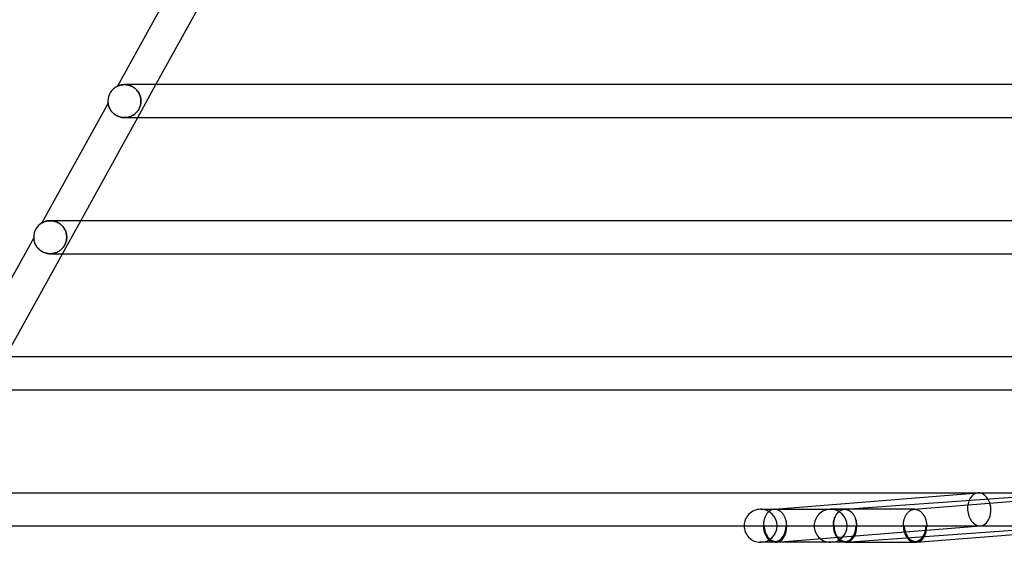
# Model space of a CAD drawing. Header units: millimetres. Extents: x -535 to 535, y -2 to 330.
# Tile 2 of 88: x -473 to -353, y -2 to 61. Entities that reach past the tile are written whole.
import ezdxf

# ---------------------------------------------------------------- set-up
doc = ezdxf.new("R2010")
doc.units = ezdxf.units.MM
doc.layers.add('HIDDEN', color=7, linetype='Continuous')
doc.layers.add('THICK', color=7, linetype='Continuous')

msp = doc.modelspace()

# ---------------------------------------------------------------- linework, layer by layer
at = {"layer": 'HIDDEN'}
for p, q in [((-460.84, 53.31), (-460.85, 53.31)), ((-460.83, 53.32), (-460.84, 53.31)), ((-460.81, 53.33), (-460.83, 53.32)), ((-460.78, 53.34), (-460.81, 53.33)), ((-460.75, 53.35), (-460.78, 53.34)), ((-460.71, 53.37), (-460.75, 53.35)), ((-460.66, 53.39), (-460.71, 53.37)), ((-460.61, 53.41), (-460.66, 53.39)), ((-460.55, 53.42), (-460.61, 53.41)), ((-460.48, 53.44), (-460.55, 53.42)), ((-460.41, 53.46), (-460.48, 53.44)), ((-460.34, 53.47), (-460.41, 53.46)), ((-460.26, 53.48), (-460.34, 53.47)), ((-460.17, 53.49), (-460.26, 53.48)), ((-460.09, 53.5), (-460.17, 53.49)), ((-460, 53.5), (-460.09, 53.5)), ((-459.91, 53.5), (-460, 53.5)), ((-460, 53.5), (-459.91, 53.5)), ((-459.81, 53.49), (-459.91, 53.5)), ((-459.91, 53.5), (-459.81, 53.49)), ((-459.72, 53.48), (-459.81, 53.49)), ((-459.81, 53.49), (-459.71, 53.48)), ((-459.62, 53.46), (-459.72, 53.48)), ((-459.71, 53.48), (-459.61, 53.46)), ((-459.52, 53.44), (-459.62, 53.46)), ((-459.61, 53.46), (-459.51, 53.44)), ((-459.42, 53.41), (-459.52, 53.44)), ((-459.51, 53.44), (-459.41, 53.41)), ((-459.32, 53.38), (-459.42, 53.41)), ((-459.41, 53.41), (-459.3, 53.38)), ((-459.21, 53.34), (-459.32, 53.38)), ((-459.3, 53.38), (-459.2, 53.33)), ((-459.11, 53.29), (-459.21, 53.34)), ((-459.2, 53.33), (-459.1, 53.29)), ((-459.01, 53.24), (-459.11, 53.29)), ((-459.1, 53.29), (-459, 53.23)), ((-458.92, 53.18), (-459.01, 53.24)), ((-459, 53.23), (-458.9, 53.17)), ((-458.82, 53.12), (-458.92, 53.18)), ((-458.9, 53.17), (-458.8, 53.11)), ((-458.73, 53.05), (-458.82, 53.12)), ((-458.8, 53.11), (-458.71, 53.03)), ((-458.64, 52.97), (-458.73, 53.05)), ((-458.71, 53.03), (-458.63, 52.96)), ((-458.56, 52.89), (-458.64, 52.97)), ((-458.63, 52.96), (-458.54, 52.88)), ((-458.48, 52.81), (-458.56, 52.89)), ((-458.54, 52.88), (-458.47, 52.79)), ((-458.41, 52.72), (-458.48, 52.81)), ((-458.47, 52.79), (-458.4, 52.7)), ((-458.34, 52.62), (-458.41, 52.72)), ((-458.4, 52.7), (-458.33, 52.61)), ((-458.38, 49.5), (-456.18, 53.5)), ((-458.28, 52.53), (-458.34, 52.62)), ((-458.33, 52.61), (-458.27, 52.52)), ((-458.23, 52.43), (-458.28, 52.53)), ((-458.27, 52.52), (-458.22, 52.42)), ((-458.18, 52.33), (-458.23, 52.43)), ((-458.22, 52.42), (-458.17, 52.32)), ((-458.13, 52.23), (-458.18, 52.33)), ((-458.17, 52.32), (-458.13, 52.22)), ((-458.1, 52.13), (-458.13, 52.23)), ((-458.13, 52.22), (-458.09, 52.12)), ((-458.07, 52.02), (-458.1, 52.13)), ((-458.09, 52.12), (-458.06, 52.02)), ((-458.04, 51.92), (-458.07, 52.02)), ((-458.06, 52.02), (-458.04, 51.91)), ((-458.02, 51.81), (-458.04, 51.92)), ((-458.04, 51.91), (-458.02, 51.81)), ((-458.01, 51.71), (-458.02, 51.81)), ((-458.02, 51.81), (-458.01, 51.71)), ((-458, 51.6), (-458.01, 51.71)), ((-458.01, 51.71), (-458, 51.6)), ((-458.01, 51.29), (-458, 51.4)), ((-458, 51.4), (-458.01, 51.29)), ((-458, 51.5), (-458, 51.6)), ((-458, 51.6), (-458, 51.5)), ((-458, 51.4), (-458, 51.5)), ((-458, 51.5), (-458, 51.4)), ((-461.98, 51.25), (-461.98, 51.25)), ((-461.98, 51.25), (-461.98, 51.25)), ((-461.98, 51.25), (-461.98, 51.24)), ((-461.98, 51.24), (-461.98, 51.22)), ((-461.98, 51.22), (-461.98, 51.2)), ((-461.98, 51.2), (-461.97, 51.16)), ((-461.97, 51.16), (-461.96, 51.12)), ((-461.96, 51.12), (-461.95, 51.07)), ((-461.95, 51.07), (-461.94, 51.02)), ((-461.94, 51.02), (-461.92, 50.96)), ((-461.92, 50.96), (-461.91, 50.9)), ((-461.91, 50.9), (-461.88, 50.83)), ((-461.88, 50.83), (-461.85, 50.76)), ((-461.85, 50.76), (-461.82, 50.68)), ((-461.82, 50.68), (-461.79, 50.61)), ((-461.79, 50.61), (-461.74, 50.53)), ((-461.74, 50.53), (-461.7, 50.45)), ((-461.7, 50.45), (-461.65, 50.37)), ((-461.65, 50.37), (-461.59, 50.29)), ((-461.59, 50.29), (-461.52, 50.21)), ((-461.52, 50.21), (-461.45, 50.13)), ((-458.6, 50.07), (-458.52, 50.15)), ((-458.5, 50.17), (-458.57, 50.1)), ((-458.52, 50.15), (-458.45, 50.23)), ((-458.44, 50.25), (-458.5, 50.17)), ((-458.45, 50.23), (-458.39, 50.32)), ((-458.37, 50.33), (-458.44, 50.25)), ((-458.39, 50.32), (-458.33, 50.4)), ((-458.32, 50.42), (-458.37, 50.33)), ((-458.33, 50.4), (-458.27, 50.5)), ((-458.26, 50.51), (-458.32, 50.42)), ((-458.27, 50.5), (-458.22, 50.59)), ((-458.21, 50.6), (-458.26, 50.51)), ((-458.22, 50.59), (-458.17, 50.69)), ((-458.17, 50.7), (-458.21, 50.6)), ((-458.17, 50.69), (-458.13, 50.79)), ((-458.13, 50.79), (-458.17, 50.7)), ((-458.13, 50.79), (-458.09, 50.89)), ((-458.09, 50.89), (-458.13, 50.79)), ((-458.09, 50.89), (-458.06, 50.99)), ((-458.06, 50.99), (-458.09, 50.89)), ((-458.06, 50.99), (-458.04, 51.09)), ((-458.04, 51.09), (-458.06, 50.99)), ((-458.04, 51.09), (-458.02, 51.19)), ((-458.02, 51.19), (-458.04, 51.09)), ((-458.02, 51.19), (-458.01, 51.29)), ((-458.01, 51.29), (-458.02, 51.19)), ((-461.45, 50.13), (-461.37, 50.05)), ((-461.37, 50.05), (-461.29, 49.98)), ((-461.29, 49.98), (-461.2, 49.91)), ((-461.2, 49.91), (-461.11, 49.84)), ((-461.11, 49.84), (-461.01, 49.78)), ((-461.01, 49.78), (-460.91, 49.72)), ((-460.91, 49.72), (-460.8, 49.67)), ((-460.8, 49.67), (-460.69, 49.62)), ((-460.69, 49.62), (-460.57, 49.59)), ((-460.57, 49.59), (-460.46, 49.55)), ((-460.46, 49.55), (-460.34, 49.53)), ((-460.34, 49.53), (-460.22, 49.51)), ((-460.22, 49.51), (-460.1, 49.5)), ((-460.1, 49.5), (-459.99, 49.5)), ((-459.99, 49.5), (-459.87, 49.5)), ((-459.88, 49.5), (-459.99, 49.5)), ((-459.77, 49.51), (-459.88, 49.5)), ((-459.87, 49.5), (-459.76, 49.51)), ((-459.66, 49.53), (-459.77, 49.51)), ((-459.76, 49.51), (-459.65, 49.53)), ((-459.55, 49.55), (-459.66, 49.53)), ((-459.65, 49.53), (-459.54, 49.55)), ((-459.44, 49.58), (-459.55, 49.55)), ((-459.54, 49.55), (-459.43, 49.58)), ((-459.34, 49.61), (-459.44, 49.58)), ((-459.43, 49.58), (-459.32, 49.62)), ((-459.24, 49.65), (-459.34, 49.61)), ((-459.32, 49.62), (-459.22, 49.66)), ((-459.15, 49.69), (-459.24, 49.65)), ((-459.22, 49.66), (-459.12, 49.7)), ((-459.06, 49.74), (-459.15, 49.69)), ((-459.12, 49.7), (-459.02, 49.75)), ((-458.97, 49.79), (-459.06, 49.74)), ((-459.02, 49.75), (-458.93, 49.81)), ((-458.88, 49.84), (-458.97, 49.79)), ((-458.93, 49.81), (-458.84, 49.87)), ((-458.8, 49.9), (-458.88, 49.84)), ((-458.84, 49.87), (-458.75, 49.93)), ((-458.72, 49.96), (-458.8, 49.9)), ((-458.75, 49.93), (-458.67, 50)), ((-458.64, 50.03), (-458.72, 49.96)), ((-458.67, 50), (-458.6, 50.07)), ((-458.57, 50.1), (-458.64, 50.03)), ((-469.99, 36.74), (-470, 36.73)), ((-470, 36.73), (-470, 36.73)), ((-469.97, 36.75), (-469.99, 36.74)), ((-469.94, 36.76), (-469.97, 36.75)), ((-469.91, 36.78), (-469.94, 36.76)), ((-469.87, 36.8), (-469.91, 36.78)), ((-469.83, 36.82), (-469.87, 36.8)), ((-469.78, 36.84), (-469.83, 36.82)), ((-469.73, 36.86), (-469.78, 36.84)), ((-469.66, 36.89), (-469.73, 36.86)), ((-469.6, 36.91), (-469.66, 36.89)), ((-469.53, 36.93), (-469.6, 36.91)), ((-469.45, 36.95), (-469.53, 36.93)), ((-469.37, 36.97), (-469.45, 36.95)), ((-469.28, 36.98), (-469.37, 36.97)), ((-469.19, 36.99), (-469.28, 36.98)), ((-469.1, 37), (-469.19, 36.99)), ((-469, 37), (-469.1, 37)), ((-468.9, 37), (-469, 37)), ((-469, 37), (-468.89, 37)), ((-468.8, 36.99), (-468.9, 37)), ((-468.89, 37), (-468.79, 36.99)), ((-468.69, 36.98), (-468.8, 36.99)), ((-468.79, 36.99), (-468.68, 36.97)), ((-468.59, 36.96), (-468.69, 36.98)), ((-468.68, 36.97), (-468.56, 36.95)), ((-468.48, 36.93), (-468.59, 36.96)), ((-468.56, 36.95), (-468.45, 36.92)), ((-468.37, 36.9), (-468.48, 36.93)), ((-468.45, 36.92), (-468.34, 36.89)), ((-468.26, 36.86), (-468.37, 36.9)), ((-468.34, 36.89), (-468.23, 36.85)), ((-468.15, 36.81), (-468.26, 36.86)), ((-468.23, 36.85), (-468.12, 36.8)), ((-468.05, 36.76), (-468.15, 36.81)), ((-468.12, 36.8), (-468.01, 36.74)), ((-467.94, 36.7), (-468.05, 36.76)), ((-468.01, 36.74), (-467.91, 36.68)), ((-467.84, 36.63), (-467.94, 36.7)), ((-467.91, 36.68), (-467.81, 36.61)), ((-467.74, 36.56), (-467.84, 36.63)), ((-467.81, 36.61), (-467.71, 36.53)), ((-467.64, 36.47), (-467.74, 36.56)), ((-467.71, 36.53), (-467.62, 36.45)), ((-467.56, 36.39), (-467.64, 36.47)), ((-467.62, 36.45), (-467.54, 36.37)), ((-467.47, 36.3), (-467.56, 36.39)), ((-467.54, 36.37), (-467.46, 36.28)), ((-467.49, 33), (-465.29, 37)), ((-467.4, 36.2), (-467.47, 36.3)), ((-467.46, 36.28), (-467.39, 36.19)), ((-467.33, 36.1), (-467.4, 36.2)), ((-467.39, 36.19), (-467.32, 36.09)), ((-467.26, 36), (-467.33, 36.1)), ((-467.32, 36.09), (-467.26, 36)), ((-467.2, 35.89), (-467.26, 36)), ((-467.26, 36), (-467.21, 35.9)), ((-467.21, 35.9), (-467.16, 35.8)), ((-467.16, 35.78), (-467.2, 35.89)), ((-471, 34.93), (-471, 34.93)), ((-471, 34.93), (-471, 34.92)), ((-471, 34.92), (-471, 34.91)), ((-471, 34.91), (-471, 34.88)), ((-471, 34.88), (-470.99, 34.85)), ((-470.99, 34.85), (-470.99, 34.81)), ((-470.99, 34.81), (-470.99, 34.76)), ((-470.99, 34.76), (-470.98, 34.7)), ((-470.98, 34.7), (-470.97, 34.64)), ((-470.97, 34.64), (-470.95, 34.57)), ((-467.16, 35.8), (-467.12, 35.7)), ((-467.11, 35.67), (-467.16, 35.78)), ((-467.12, 35.7), (-467.09, 35.6)), ((-467.08, 35.56), (-467.11, 35.67)), ((-467.09, 35.6), (-467.06, 35.5)), ((-467.05, 35.45), (-467.08, 35.56)), ((-467.06, 35.5), (-467.04, 35.39)), ((-467.03, 35.33), (-467.05, 35.45)), ((-467.05, 34.56), (-467.03, 34.65)), ((-467.04, 35.39), (-467.02, 35.29)), ((-467.02, 34.69), (-467.04, 34.59)), ((-467.01, 35.22), (-467.03, 35.33)), ((-467.03, 34.65), (-467.02, 34.73)), ((-467.02, 35.29), (-467.01, 35.19)), ((-467.02, 34.73), (-467.01, 34.82)), ((-467.01, 34.79), (-467.02, 34.69)), ((-467, 35.11), (-467.01, 35.22)), ((-467.01, 35.19), (-467, 35.1)), ((-467.01, 34.82), (-467, 34.91)), ((-467, 34.89), (-467.01, 34.79)), ((-467, 35), (-467, 35.11)), ((-467, 35.1), (-467, 35)), ((-467, 34.91), (-467, 35)), ((-467, 35), (-467, 34.89)), ((-470.95, 34.57), (-470.93, 34.49)), ((-470.93, 34.49), (-470.91, 34.41)), ((-470.91, 34.41), (-470.88, 34.33)), ((-470.88, 34.33), (-470.85, 34.24)), ((-470.85, 34.24), (-470.81, 34.15)), ((-470.81, 34.15), (-470.76, 34.06)), ((-470.76, 34.06), (-470.71, 33.97)), ((-470.71, 33.97), (-470.65, 33.88)), ((-470.65, 33.88), (-470.59, 33.79)), ((-470.59, 33.79), (-470.51, 33.7)), ((-470.51, 33.7), (-470.43, 33.61)), ((-470.43, 33.61), (-470.35, 33.53)), ((-470.35, 33.53), (-470.26, 33.45)), ((-470.26, 33.45), (-470.16, 33.37)), ((-467.84, 33.37), (-467.76, 33.43)), ((-467.75, 33.44), (-467.83, 33.38)), ((-467.76, 33.43), (-467.69, 33.49)), ((-467.66, 33.51), (-467.75, 33.44)), ((-467.69, 33.49), (-467.62, 33.56)), ((-467.59, 33.58), (-467.66, 33.51)), ((-467.62, 33.56), (-467.55, 33.62)), ((-467.51, 33.67), (-467.59, 33.58)), ((-467.55, 33.62), (-467.48, 33.7)), ((-467.44, 33.75), (-467.51, 33.67)), ((-467.48, 33.7), (-467.42, 33.77)), ((-467.37, 33.84), (-467.44, 33.75)), ((-467.42, 33.77), (-467.36, 33.85)), ((-467.3, 33.94), (-467.37, 33.84)), ((-467.36, 33.85), (-467.31, 33.94)), ((-467.31, 33.94), (-467.25, 34.02)), ((-467.24, 34.04), (-467.3, 33.94)), ((-467.25, 34.02), (-467.21, 34.11)), ((-467.19, 34.15), (-467.24, 34.04)), ((-467.21, 34.11), (-467.17, 34.2)), ((-467.14, 34.26), (-467.19, 34.15)), ((-467.17, 34.2), (-467.13, 34.29)), ((-467.1, 34.37), (-467.14, 34.26)), ((-467.13, 34.29), (-467.1, 34.38)), ((-467.07, 34.48), (-467.1, 34.37)), ((-467.1, 34.38), (-467.07, 34.47)), ((-467.04, 34.59), (-467.07, 34.48)), ((-467.07, 34.47), (-467.05, 34.56)), ((-470.16, 33.37), (-470.05, 33.3)), ((-470.05, 33.3), (-469.94, 33.24)), ((-469.94, 33.24), (-469.83, 33.18)), ((-469.83, 33.18), (-469.71, 33.13)), ((-469.71, 33.13), (-469.59, 33.09)), ((-469.59, 33.09), (-469.47, 33.06)), ((-469.47, 33.06), (-469.35, 33.03)), ((-469.35, 33.03), (-469.23, 33.01)), ((-469.23, 33.01), (-469.11, 33)), ((-469.11, 33), (-468.99, 33)), ((-468.88, 33), (-469, 33)), ((-468.99, 33), (-468.87, 33)), ((-468.76, 33.01), (-468.88, 33)), ((-468.87, 33), (-468.75, 33.01)), ((-468.64, 33.03), (-468.76, 33.01)), ((-468.75, 33.01), (-468.64, 33.03)), ((-468.64, 33.03), (-468.53, 33.06)), ((-468.53, 33.06), (-468.64, 33.03)), ((-468.53, 33.06), (-468.42, 33.09)), ((-468.41, 33.09), (-468.53, 33.06)), ((-468.42, 33.09), (-468.31, 33.12)), ((-468.31, 33.12), (-468.41, 33.09)), ((-468.31, 33.12), (-468.21, 33.16)), ((-468.2, 33.16), (-468.31, 33.12)), ((-468.21, 33.16), (-468.11, 33.21)), ((-468.1, 33.21), (-468.2, 33.16)), ((-468.11, 33.21), (-468.02, 33.26)), ((-468.01, 33.26), (-468.1, 33.21)), ((-468.02, 33.26), (-467.93, 33.31)), ((-467.92, 33.32), (-468.01, 33.26)), ((-467.93, 33.31), (-467.84, 33.37)), ((-467.83, 33.38), (-467.92, 33.32)), ((-364.28, 2), (-339.57, 3.99)), ((-382.78, 2), (-382.89, 2)), ((-382.25, 1.26), (-382.29, 1.19)), ((-382.21, 1.34), (-382.25, 1.26)), ((-382.17, 1.41), (-382.21, 1.34)), ((-382.12, 1.48), (-382.17, 1.41)), ((-382.07, 1.54), (-382.12, 1.48)), ((-382.01, 1.6), (-382.07, 1.54)), ((-381.96, 1.66), (-382.01, 1.6)), ((-381.9, 1.71), (-381.96, 1.66)), ((-381.84, 1.76), (-381.9, 1.71)), ((-381.78, 1.8), (-381.84, 1.76)), ((-381.72, 1.84), (-381.78, 1.8)), ((-381.66, 1.88), (-381.72, 1.84)), ((-381.59, 1.91), (-381.66, 1.88)), ((-381.52, 1.94), (-381.59, 1.91)), ((-381.46, 1.96), (-381.52, 1.94)), ((-381.39, 1.98), (-381.46, 1.96)), ((-381.32, 1.99), (-381.39, 1.98)), ((-381.25, 2), (-381.32, 1.99)), ((-381.24, 2), (-381.25, 2)), ((-381.25, 2), (-381.21, 2)), ((-381.23, 2), (-381.24, 2)), ((-381.21, 2), (-381.23, 2)), ((-381.2, 2), (-381.21, 2)), ((-381.18, 2), (-381.2, 2)), ((-381.17, 2), (-381.18, 2)), ((-381.11, 2), (-381.17, 2)), ((-381.04, 1.99), (-381.11, 2)), ((-380.97, 1.98), (-381.04, 1.99)), ((-380.91, 1.97), (-380.97, 1.98)), ((-380.85, 1.95), (-380.91, 1.97)), ((-380.78, 1.92), (-380.85, 1.95)), ((-380.72, 1.9), (-380.78, 1.92)), ((-380.66, 1.87), (-380.72, 1.9)), ((-380.6, 1.83), (-380.66, 1.87)), ((-380.53, 1.79), (-380.6, 1.83)), ((-380.48, 1.75), (-380.53, 1.79)), ((-380.42, 1.7), (-380.48, 1.75)), ((-380.36, 1.65), (-380.42, 1.7)), ((-380.31, 1.6), (-380.36, 1.65)), ((-380.26, 1.54), (-380.31, 1.6)), ((-380.21, 1.48), (-380.26, 1.54)), ((-380.16, 1.41), (-380.21, 1.48)), ((-380.11, 1.35), (-380.16, 1.41)), ((-380.07, 1.28), (-380.11, 1.35)), ((-380.02, 1.21), (-380.07, 1.28)), ((-379.98, 1.13), (-380.02, 1.21)), ((-372.68, 2), (-374.4, 2)), ((-364.2, 2), (-374.4, 2)), ((-373.8, 1.2), (-373.84, 1.13)), ((-373.76, 1.27), (-373.8, 1.2)), ((-373.8, 1.19), (-373.76, 1.27)), ((-373.72, 1.34), (-373.76, 1.27)), ((-373.76, 1.27), (-373.72, 1.34)), ((-373.67, 1.41), (-373.72, 1.34)), ((-373.72, 1.34), (-373.67, 1.41)), ((-373.67, 1.41), (-373.62, 1.48)), ((-373.63, 1.47), (-373.67, 1.41)), ((-373.58, 1.53), (-373.63, 1.47)), ((-373.62, 1.48), (-373.57, 1.55)), ((-373.53, 1.59), (-373.58, 1.53)), ((-373.57, 1.55), (-373.52, 1.61)), ((-373.48, 1.65), (-373.53, 1.59)), ((-373.52, 1.61), (-373.46, 1.66)), ((-373.43, 1.7), (-373.48, 1.65)), ((-373.46, 1.66), (-373.4, 1.71)), ((-373.37, 1.74), (-373.43, 1.7)), ((-373.4, 1.71), (-373.34, 1.76)), ((-373.31, 1.79), (-373.37, 1.74)), ((-373.34, 1.76), (-373.28, 1.81)), ((-373.26, 1.83), (-373.31, 1.79)), ((-373.28, 1.81), (-373.22, 1.85)), ((-373.2, 1.86), (-373.26, 1.83)), ((-373.22, 1.85), (-373.16, 1.88)), ((-373.14, 1.89), (-373.2, 1.86)), ((-373.16, 1.88), (-373.09, 1.91)), ((-373.07, 1.92), (-373.14, 1.89)), ((-373.09, 1.91), (-373.03, 1.94)), ((-373.01, 1.94), (-373.07, 1.92)), ((-373.03, 1.94), (-372.96, 1.96)), ((-372.95, 1.96), (-373.01, 1.94)), ((-372.96, 1.96), (-372.89, 1.98)), ((-372.88, 1.98), (-372.95, 1.96)), ((-372.89, 1.98), (-372.82, 1.99)), ((-372.82, 1.99), (-372.88, 1.98)), ((-372.76, 2), (-372.82, 1.99)), ((-372.82, 1.99), (-372.75, 2)), ((-372.74, 2), (-372.76, 2)), ((-372.75, 2), (-372.74, 2)), ((-372.75, 2), (-372.72, 2)), ((-372.73, 2), (-372.74, 2)), ((-372.74, 2), (-372.73, 2)), ((-372.72, 2), (-372.73, 2)), ((-372.73, 2), (-372.72, 2)), ((-372.71, 2), (-372.72, 2)), ((-372.72, 2), (-372.71, 2)), ((-372.69, 2), (-372.71, 2)), ((-372.71, 2), (-372.69, 2)), ((-372.68, 2), (-372.69, 2)), ((-372.69, 2), (-372.68, 2)), ((-372.61, 2), (-372.68, 2)), ((-372.55, 1.99), (-372.61, 2)), ((-372.48, 1.98), (-372.55, 1.99)), ((-372.41, 1.96), (-372.48, 1.98)), ((-372.35, 1.94), (-372.41, 1.96)), ((-372.28, 1.92), (-372.35, 1.94)), ((-372.22, 1.89), (-372.28, 1.92)), ((-372.15, 1.86), (-372.22, 1.89)), ((-372.09, 1.82), (-372.15, 1.86)), ((-372.03, 1.78), (-372.09, 1.82)), ((-371.97, 1.73), (-372.03, 1.78)), ((-371.91, 1.68), (-371.97, 1.73)), ((-371.85, 1.63), (-371.91, 1.68)), ((-371.8, 1.57), (-371.85, 1.63)), ((-371.74, 1.51), (-371.8, 1.57)), ((-371.69, 1.45), (-371.74, 1.51)), ((-371.64, 1.38), (-371.69, 1.45)), ((-371.6, 1.31), (-371.64, 1.38)), ((-371.55, 1.24), (-371.6, 1.31)), ((-371.51, 1.16), (-371.55, 1.24)), ((-365.35, 1.12), (-365.31, 1.2)), ((-365.31, 1.2), (-365.28, 1.27)), ((-365.28, 1.27), (-365.23, 1.34)), ((-365.23, 1.34), (-365.19, 1.41)), ((-365.19, 1.41), (-365.15, 1.47)), ((-365.15, 1.47), (-365.1, 1.53)), ((-365.1, 1.53), (-365.05, 1.59)), ((-365.05, 1.59), (-365, 1.64)), ((-365, 1.64), (-364.95, 1.69)), ((-364.95, 1.69), (-364.89, 1.74)), ((-364.89, 1.74), (-364.83, 1.78)), ((-364.83, 1.78), (-364.78, 1.82)), ((-364.78, 1.82), (-364.72, 1.86)), ((-364.72, 1.86), (-364.66, 1.89)), ((-364.66, 1.89), (-364.6, 1.92)), ((-364.6, 1.92), (-364.53, 1.94)), ((-364.53, 1.94), (-364.47, 1.96)), ((-364.47, 1.96), (-364.41, 1.98)), ((-364.41, 1.98), (-364.34, 1.99)), ((-364.34, 1.99), (-364.28, 2)), ((-364.28, 2), (-364.27, 2)), ((-364.27, 2), (-364.25, 2)), ((-364.25, 2), (-364.24, 2)), ((-364.24, 2), (-364.23, 2)), ((-364.23, 2), (-364.21, 2)), ((-364.21, 2), (-364.2, 2)), ((-364.2, 2), (-364.13, 2)), ((-364.13, 2), (-364.07, 1.99)), ((-364.07, 1.99), (-364, 1.98)), ((-364, 1.98), (-363.93, 1.96)), ((-363.93, 1.96), (-363.87, 1.94)), ((-363.87, 1.94), (-363.8, 1.92)), ((-363.8, 1.92), (-363.74, 1.89)), ((-363.74, 1.89), (-363.67, 1.86)), ((-363.67, 1.86), (-363.61, 1.82)), ((-363.61, 1.82), (-363.55, 1.78)), ((-363.55, 1.78), (-363.49, 1.73)), ((-363.49, 1.73), (-363.43, 1.68)), ((-363.43, 1.68), (-363.37, 1.63)), ((-363.37, 1.63), (-363.32, 1.57)), ((-363.32, 1.57), (-363.27, 1.51)), ((-363.27, 1.51), (-363.21, 1.45)), ((-363.21, 1.45), (-363.17, 1.38)), ((-363.17, 1.38), (-363.12, 1.31)), ((-363.12, 1.31), (-363.07, 1.24)), ((-363.07, 1.24), (-363.03, 1.16)), ((-382.54, 0.2), (-382.55, 0.1)), ((-382.55, 0.1), (-382.54, 0)), ((-382.53, 0.39), (-382.54, 0.29)), ((-382.54, 0.29), (-382.54, 0.2)), ((-382.51, 0.48), (-382.53, 0.39)), ((-382.5, 0.58), (-382.51, 0.48)), ((-382.48, 0.67), (-382.5, 0.58)), ((-382.45, 0.76), (-382.48, 0.67)), ((-382.43, 0.85), (-382.45, 0.76)), ((-382.4, 0.94), (-382.43, 0.85)), ((-382.37, 1.02), (-382.4, 0.94)), ((-382.33, 1.11), (-382.37, 1.02)), ((-382.29, 1.19), (-382.33, 1.11)), ((-380.97, -1.99), (-356.22, 0.01)), ((-379.95, 1.05), (-379.98, 1.13)), ((-379.91, 0.97), (-379.95, 1.05)), ((-379.88, 0.89), (-379.91, 0.97)), ((-379.85, 0.81), (-379.88, 0.89)), ((-379.83, 0.72), (-379.85, 0.81)), ((-379.8, 0.64), (-379.83, 0.72)), ((-379.78, 0.55), (-379.8, 0.64)), ((-379.76, 0.46), (-379.78, 0.55)), ((-379.75, 0.37), (-379.76, 0.46)), ((-379.73, 0.28), (-379.75, 0.37)), ((-379.73, 0.18), (-379.73, 0.28)), ((-379.72, 0.09), (-379.73, 0.18)), ((-379.72, 0), (-379.72, 0.09)), ((-374.06, 0.2), (-374.05, 0.29)), ((-374.05, 0.28), (-374.06, 0.18)), ((-374.06, 0.1), (-374.06, 0.2)), ((-374.06, 0.18), (-374.06, 0.09)), ((-374.06, 0), (-374.06, 0.1)), ((-374.06, 0.09), (-374.06, 0)), ((-374.05, 0.29), (-374.04, 0.39)), ((-374.04, 0.37), (-374.05, 0.28)), ((-374.04, 0.39), (-374.03, 0.49)), ((-374.03, 0.46), (-374.04, 0.37)), ((-374.03, 0.49), (-374.01, 0.58)), ((-374.02, 0.55), (-374.03, 0.46)), ((-374, 0.63), (-374.02, 0.55)), ((-374.01, 0.58), (-373.99, 0.67)), ((-373.98, 0.72), (-374, 0.63)), ((-373.99, 0.67), (-373.96, 0.76)), ((-373.96, 0.81), (-373.98, 0.72)), ((-373.93, 0.89), (-373.96, 0.81)), ((-373.96, 0.76), (-373.94, 0.85)), ((-373.94, 0.85), (-373.91, 0.94)), ((-373.9, 0.97), (-373.93, 0.89)), ((-373.91, 0.94), (-373.88, 1.03)), ((-373.87, 1.05), (-373.9, 0.97)), ((-373.88, 1.03), (-373.84, 1.11)), ((-373.84, 1.13), (-373.87, 1.05)), ((-373.84, 1.11), (-373.8, 1.19)), ((-371.47, 1.08), (-371.51, 1.16)), ((-371.44, 1), (-371.47, 1.08)), ((-371.4, 0.92), (-371.44, 1)), ((-371.37, 0.83), (-371.4, 0.92)), ((-371.34, 0.74), (-371.37, 0.83)), ((-371.32, 0.65), (-371.34, 0.74)), ((-371.3, 0.56), (-371.32, 0.65)), ((-371.28, 0.47), (-371.3, 0.56)), ((-371.26, 0.38), (-371.28, 0.47)), ((-371.25, 0.29), (-371.26, 0.38)), ((-371.24, 0.19), (-371.25, 0.29)), ((-371.23, 0.1), (-371.24, 0.19)), ((-371.23, 0), (-371.23, 0.1)), ((-365.57, 0.27), (-365.56, 0.37)), ((-365.57, 0.18), (-365.57, 0.27)), ((-365.57, 0.09), (-365.57, 0.18)), ((-365.57, 0), (-365.57, 0.09)), ((-365.56, 0.37), (-365.55, 0.46)), ((-365.55, 0.46), (-365.53, 0.54)), ((-365.53, 0.54), (-365.51, 0.63)), ((-365.51, 0.63), (-365.49, 0.72)), ((-365.49, 0.72), (-365.47, 0.8)), ((-365.47, 0.8), (-365.44, 0.89)), ((-365.44, 0.89), (-365.42, 0.97)), ((-365.42, 0.97), (-365.38, 1.05)), ((-365.38, 1.05), (-365.35, 1.12)), ((-363.03, 1.16), (-362.99, 1.08)), ((-362.99, 1.08), (-362.96, 1)), ((-362.96, 1), (-362.92, 0.92)), ((-362.92, 0.92), (-362.89, 0.83)), ((-362.89, 0.83), (-362.86, 0.74)), ((-362.86, 0.74), (-362.84, 0.65)), ((-362.84, 0.65), (-362.82, 0.56)), ((-362.82, 0.56), (-362.8, 0.47)), ((-362.8, 0.47), (-362.78, 0.38)), ((-362.78, 0.38), (-362.77, 0.29)), ((-362.77, 0.29), (-362.76, 0.19)), ((-362.76, 0.19), (-362.75, 0.1)), ((-362.75, 0.1), (-362.75, 0)), ((-384.89, 0), (-382.55, 0)), ((-382.54, 0), (-382.47, 0)), ((-382.47, 0), (-379.79, 0)), ((-379.79, 0), (-379.72, 0)), ((-379.72, 0), (-374.06, 0)), ((-373.99, 0), (-374.06, 0)), ((-374.06, 0), (-373.99, 0)), ((-373.99, 0), (-371.3, 0)), ((-371.23, 0), (-371.3, 0)), ((-371.3, 0), (-371.23, 0)), ((-371.23, 0), (-345.14, 0)), ((-365.5, 0), (-365.57, 0)), ((-362.75, 0), (-362.82, 0)), ((-382.89, -2), (-382.77, -2))]:
    msp.add_line(p, q, dxfattribs=at)
for centre, radius, start, end in [((-382.89, 0), 2, 0, 89.9999), ((-374.4, 0), 2, 89.9996, 180), ((-374.4, 0), 2, 0, 89.9996), ((-374.4, 0), 2, 270.0004, 0), ((-382.89, 0), 2, 270.0001, 0), ((-374.4, 0), 2, 180, 270.0004), ((-381.13, 0), 1.9, 270, 274.6248), ((-372.65, 0), 1.9, 270.0003, 274.1525), ((-364.16, 0), 1.9, 269.9997, 274.6245)]:
    msp.add_arc(centre, radius, start, end, dxfattribs=at)
for centre, major_axis, ratio, start_param, end_param in [((-356.38, 2), (0.16, -1.99), 0.705955, -3.141483, -0.056988), ((-356.38, 2), (0.16, -1.99), 0.705955, 0.000109, 2.197064), ((-381.13, 0), (-0.16, 1.99), 0.705955, 1.513808, 3.084605), ((-381.13, 0), (-0.15, 1.89), 0.705955, 1.513808, 3.141702), ((-364.16, 0), (-0.15, 1.89), 0.705955, -3.141483, -1.627784), ((-356.38, 2), (0.16, -1.99), 0.705955, -0.056988, 0.000109), ((-381.13, 0), (0, 2), 0.707107, 1.570796, 3.141593), ((-381.13, 0), (0, 1.9), 0.707107, 1.570796, 3.141593), ((-381.13, 0), (0, 2), 0.707107, 3.141593, 4.712389), ((-381.13, 0), (0, 1.9), 0.707107, 3.141593, 4.712389), ((-381.13, 0), (-0.15, 1.89), 0.705955, -3.141483, -1.627784), ((-381.13, 0), (-0.16, 1.99), 0.705955, -3.141483, -1.627784), ((-372.65, 0), (0, 2), 0.707107, 1.570796, 3.141593), ((-372.65, 0), (-0.14, 1.99), 0.706179, 1.519626, 3.090423), ((-372.65, 0), (0, 2), 0.707107, 1.570796, 3.141593), ((-372.65, 0), (0, -1.9), 0.707107, -1.570796, 0), ((-372.65, 0), (0.14, -1.9), 0.706179, -1.621966, 0.000117), ((-372.65, 0), (0, -1.9), 0.707107, -1.570796, 0), ((-372.65, 0), (0.14, -1.9), 0.706179, -1.621966, 0.000117), ((-372.65, 0), (0, -1.9), 0.707107, 0, 1.570796), ((-372.65, 0), (0, -1.9), 0.707107, 0, 1.570796), ((-372.65, 0), (0.14, -1.9), 0.706179, 0.000117, 1.519626), ((-372.65, 0), (0.14, -1.9), 0.706179, 0.000117, 1.519626), ((-372.65, 0), (-0.14, 1.99), 0.706179, -3.141476, -1.621966), ((-364.16, 0), (-0.16, 1.99), 0.705955, 1.513808, 2.330794), ((-364.16, 0), (0, 2), 0.707107, 1.570796, 2.389093), ((-364.16, 0), (-0.15, 1.89), 0.705955, 1.513808, 3.141702), ((-364.16, 0), (0, 1.9), 0.707107, 1.570796, 3.141593), ((-364.16, 0), (0, 1.9), 0.707107, -3.141593, -1.570796), ((-364.16, 0), (0, 2), 0.707107, -3.085082, -1.570796), ((-364.16, 0), (-0.16, 1.99), 0.705955, -3.141483, -1.627784), ((-381.13, 0), (-0.16, 1.99), 0.705955, 3.084605, 3.141702)]:
    msp.add_ellipse(centre, major_axis=major_axis, ratio=ratio, start_param=start_param, end_param=end_param, dxfattribs=at)
at = {"layer": 'THICK'}
for p, q in [((-452.96, 67.6), (-460.85, 53.31)), ((-456.18, 53.5), (-449.27, 66)), ((-460.85, 53.31), (-460.84, 53.31)), ((-460.84, 53.31), (-460.83, 53.32)), ((-460.83, 53.32), (-460.81, 53.33)), ((-460.81, 53.33), (-460.78, 53.34)), ((-460.78, 53.34), (-460.75, 53.35)), ((-460.75, 53.35), (-460.71, 53.37)), ((-460.71, 53.37), (-460.66, 53.39)), ((-460.66, 53.39), (-460.61, 53.41)), ((-460.61, 53.41), (-460.55, 53.42)), ((-460.55, 53.42), (-460.48, 53.44)), ((-460.48, 53.44), (-460.41, 53.46)), ((-460.41, 53.46), (-460.34, 53.47)), ((-460.34, 53.47), (-460.26, 53.48)), ((-460.26, 53.48), (-460.18, 53.49)), ((-460.18, 53.49), (-460.09, 53.5)), ((-460.09, 53.5), (-460, 53.5)), ((-326.33, 53.5), (-460, 53.5)), ((-461.98, 51.25), (-470, 36.73)), ((-461.98, 51.24), (-461.98, 51.25)), ((-461.98, 51.25), (-461.98, 51.25)), ((-461.98, 51.23), (-461.98, 51.24)), ((-461.98, 51.21), (-461.98, 51.23)), ((-461.97, 51.18), (-461.98, 51.21)), ((-461.97, 51.14), (-461.97, 51.18)), ((-461.96, 51.1), (-461.97, 51.14)), ((-461.95, 51.05), (-461.96, 51.1)), ((-461.93, 50.99), (-461.95, 51.05)), ((-461.92, 50.93), (-461.93, 50.99)), ((-461.9, 50.86), (-461.92, 50.93)), ((-461.87, 50.79), (-461.9, 50.86)), ((-461.84, 50.72), (-461.87, 50.79)), ((-461.81, 50.65), (-461.84, 50.72)), ((-461.77, 50.57), (-461.81, 50.65)), ((-461.73, 50.49), (-461.77, 50.57)), ((-461.68, 50.42), (-461.73, 50.49)), ((-461.63, 50.34), (-461.68, 50.42)), ((-461.57, 50.26), (-461.63, 50.34)), ((-461.5, 50.18), (-461.57, 50.26)), ((-461.43, 50.11), (-461.5, 50.18)), ((-465.29, 37), (-458.38, 49.5)), ((-461.36, 50.03), (-461.43, 50.11)), ((-461.28, 49.96), (-461.36, 50.03)), ((-461.19, 49.9), (-461.28, 49.96)), ((-461.1, 49.83), (-461.19, 49.9)), ((-461, 49.77), (-461.1, 49.83)), ((-460.9, 49.72), (-461, 49.77)), ((-460.79, 49.67), (-460.9, 49.72)), ((-460.68, 49.62), (-460.79, 49.67)), ((-460.57, 49.58), (-460.68, 49.62)), ((-460.46, 49.55), (-460.57, 49.58)), ((-460.34, 49.53), (-460.46, 49.55)), ((-460.22, 49.51), (-460.34, 49.53)), ((-460.11, 49.5), (-460.22, 49.51)), ((-459.99, 49.5), (-460.11, 49.5)), ((-460, 49.5), (-327.89, 49.5)), ((-470, 36.73), (-469.99, 36.74)), ((-470, 36.73), (-470, 36.73)), ((-469.99, 36.74), (-469.97, 36.75)), ((-469.97, 36.75), (-469.95, 36.76)), ((-469.95, 36.76), (-469.91, 36.78)), ((-469.91, 36.78), (-469.87, 36.8)), ((-469.87, 36.8), (-469.82, 36.82)), ((-469.82, 36.82), (-469.76, 36.85)), ((-469.76, 36.85), (-469.7, 36.87)), ((-469.7, 36.87), (-469.63, 36.9)), ((-469.63, 36.9), (-469.56, 36.92)), ((-469.56, 36.92), (-469.48, 36.94)), ((-469.48, 36.94), (-469.39, 36.96)), ((-469.39, 36.96), (-469.3, 36.98)), ((-469.3, 36.98), (-469.2, 36.99)), ((-469.2, 36.99), (-469.1, 37)), ((-469.1, 37), (-469, 37)), ((-332.77, 37), (-469, 37)), ((-471, 34.93), (-479.18, 20.12)), ((-471, 34.92), (-471, 34.93)), ((-471, 34.93), (-471, 34.93)), ((-471, 34.9), (-471, 34.92)), ((-471, 34.87), (-471, 34.9)), ((-470.99, 34.84), (-471, 34.87)), ((-470.99, 34.8), (-470.99, 34.84)), ((-470.98, 34.75), (-470.99, 34.8)), ((-470.98, 34.7), (-470.98, 34.75)), ((-470.97, 34.65), (-470.98, 34.7)), ((-470.96, 34.59), (-470.97, 34.65)), ((-470.94, 34.53), (-470.96, 34.59)), ((-470.92, 34.46), (-470.94, 34.53)), ((-470.9, 34.39), (-470.92, 34.46)), ((-470.88, 34.31), (-470.9, 34.39)), ((-470.85, 34.24), (-470.88, 34.31)), ((-470.81, 34.16), (-470.85, 34.24)), ((-470.77, 34.08), (-470.81, 34.16)), ((-470.73, 33.99), (-470.77, 34.08)), ((-470.68, 33.91), (-470.73, 33.99)), ((-470.62, 33.83), (-470.68, 33.91)), ((-470.56, 33.75), (-470.62, 33.83)), ((-470.49, 33.67), (-470.56, 33.75)), ((-470.41, 33.59), (-470.49, 33.67)), ((-470.33, 33.51), (-470.41, 33.59)), ((-470.24, 33.44), (-470.33, 33.51)), ((-470.15, 33.37), (-470.24, 33.44)), ((-474.4, 20.5), (-467.49, 33)), ((-470.05, 33.3), (-470.15, 33.37)), ((-469.95, 33.24), (-470.05, 33.3)), ((-469.84, 33.18), (-469.95, 33.24)), ((-469.72, 33.14), (-469.84, 33.18)), ((-469.6, 33.09), (-469.72, 33.14)), ((-469.48, 33.06), (-469.6, 33.09)), ((-469.36, 33.03), (-469.48, 33.06)), ((-469.24, 33.01), (-469.36, 33.03)), ((-469.12, 33), (-469.24, 33.01)), ((-469, 33), (-469.12, 33)), ((-469, 33), (-334.33, 33)), ((-339.21, 20.5), (-478, 20.5)), ((-478, 16.5), (-340.77, 16.5)), ((-478.87, 4), (-467.28, 4)), ((-467.28, 4), (-451.13, 4)), ((-451.13, 4), (-430.69, 4)), ((-430.69, 4), (-406.1, 4)), ((-406.1, 4), (-377.59, 4)), ((-381.21, 2), (-356.54, 3.99)), ((-377.59, 4), (-345.43, 4)), ((-372.72, 2), (-345.29, 3.99)), ((-382.89, 2), (-372.68, 2)), ((-372.68, 2), (-372.62, 2)), ((-372.62, 2), (-372.55, 1.99)), ((-372.55, 1.99), (-372.49, 1.98)), ((-372.49, 1.98), (-372.42, 1.97)), ((-372.42, 1.97), (-372.36, 1.95)), ((-372.36, 1.95), (-372.29, 1.92)), ((-372.29, 1.92), (-372.23, 1.9)), ((-372.23, 1.9), (-372.17, 1.86)), ((-372.17, 1.86), (-372.11, 1.83)), ((-372.11, 1.83), (-372.05, 1.79)), ((-372.05, 1.79), (-371.99, 1.75)), ((-371.99, 1.75), (-371.93, 1.7)), ((-371.93, 1.7), (-371.88, 1.65)), ((-371.88, 1.65), (-371.82, 1.6)), ((-371.82, 1.6), (-371.77, 1.54)), ((-371.77, 1.54), (-371.72, 1.48)), ((-371.72, 1.48), (-371.67, 1.41)), ((-371.67, 1.41), (-371.63, 1.35)), ((-371.63, 1.35), (-371.58, 1.28)), ((-371.58, 1.28), (-371.54, 1.21)), ((-371.54, 1.21), (-371.5, 1.13)), ((-371.5, 1.13), (-371.46, 1.05)), ((-371.46, 1.05), (-371.43, 0.97)), ((-371.43, 0.97), (-371.4, 0.89)), ((-371.4, 0.89), (-371.37, 0.81)), ((-371.37, 0.81), (-371.34, 0.72)), ((-371.34, 0.72), (-371.32, 0.64)), ((-371.32, 0.64), (-371.3, 0.55)), ((-371.3, 0.55), (-371.28, 0.46)), ((-371.28, 0.46), (-371.26, 0.37)), ((-371.26, 0.37), (-371.25, 0.28)), ((-371.25, 0.28), (-371.24, 0.18)), ((-371.24, 0.18), (-371.23, 0.09)), ((-371.23, 0.09), (-371.23, 0)), ((-488, 0), (-384.89, 0)), ((-372.5, -1.99), (-345, 0)), ((-364, -1.99), (-339.33, 0)), ((-372.65, -2), (-382.89, -2)), ((-372.65, -2), (-364.16, -2))]:
    msp.add_line(p, q, dxfattribs=at)
for centre, start, end in [((-460, 51.5), 115.1267, 180), ((-460, 51.5), 180, 187.0632), ((-469, 35), 120.1515, 180), ((-469, 35), 180, 182.0381), ((-382.89, 0), 89.9999, 180), ((-382.89, 0), 180, 270.0001)]:
    msp.add_arc(centre, 2, start, end, dxfattribs=at)
for centre, major_axis, ratio, start_param, end_param in [((-356.38, 2), (0.16, -1.99), 0.705955, 3.084605, 3.141702), ((-356.38, 2), (0.16, -1.99), 0.705955, 2.197064, 3.084605), ((-372.65, 0), (0, 2), 0.707107, 3.141593, 4.712389), ((-372.65, 0), (-0.14, 1.99), 0.706179, -3.141476, -1.621966), ((-372.65, 0), (-0.14, 1.99), 0.706179, 3.090423, 3.141709), ((-364.16, 0), (0, 2), 0.707107, 2.389093, 3.141593), ((-364.16, 0), (-0.16, 1.99), 0.705955, 2.330794, 3.084605), ((-364.16, 0), (0, 2), 0.707107, 3.141593, 3.198104), ((-364.16, 0), (-0.16, 1.99), 0.705955, 3.084605, 3.141702)]:
    msp.add_ellipse(centre, major_axis=major_axis, ratio=ratio, start_param=start_param, end_param=end_param, dxfattribs=at)

doc.saveas('drawing.dxf')
